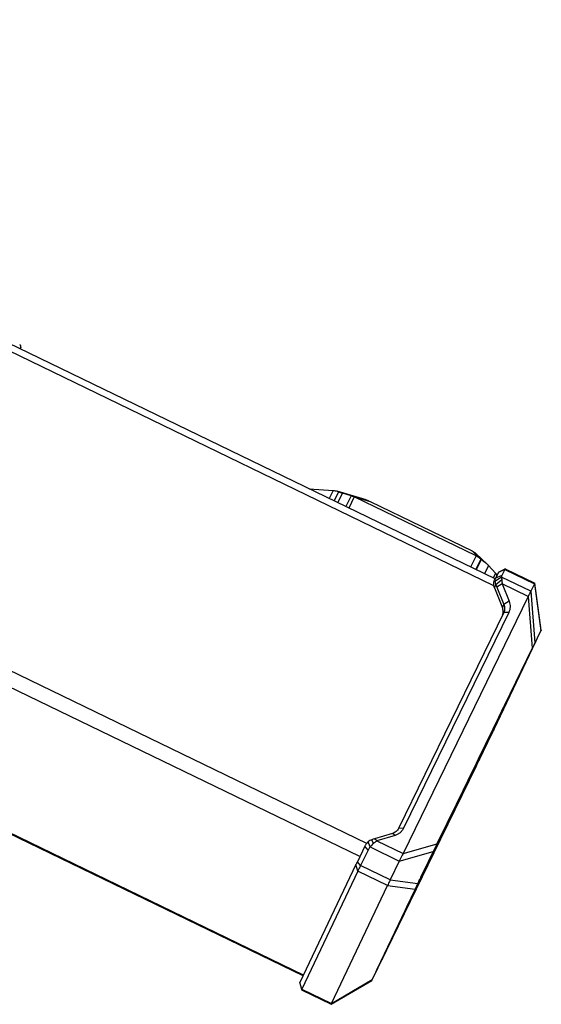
# Model space of a CAD drawing. Header units: millimetres. Extents: x -2409 to 4118, y -415 to 1151.
# Tile 22 of 38: x -1970 to -1830, y -383 to -120. Entities that reach past the tile are written whole.
import ezdxf

# ---------------------------------------------------------------- set-up
doc = ezdxf.new("R2010")
doc.units = ezdxf.units.MM
doc.header["$LTSCALE"] = 65.395
doc.layers.add('00_COMPONENTS', color=7, linetype='CONTINUOUS')

msp = doc.modelspace()

# ---------------------------------------------------------------- linework, layer by layer
at = {"layer": '00_COMPONENTS', "color": 4}
for p, q in [((-1877.055, -339.93), (-2330.757, -119.985)), ((-1878.872, -343.452), (-2332.383, -123.6)), ((-1893.913, -375.086), (-2347.412, -155.24)), ((-1843.116, -271.126), (-1998.338, -195.878)), ((-1969.343, -207.464), (-1969.538, -207.864)), ((-1969.4, -207.583), (-1969.399, -207.58)), ((-1885.954, -245.68), (-1887.019, -247.867)), ((-1885.72, -248.497), (-1884.512, -246.016)), ((-1884.776, -248.954), (-1883.528, -246.392)), ((-1881.225, -247.089), (-1882.638, -249.991)), ((-1881.225, -247.089), (-1876.162, -248.623)), ((-1880.386, -247.419), (-1881.829, -250.383)), ((-1848.934, -261.822), (-1846.555, -264.075)), ((-1847.882, -263.176), (-1849.325, -266.14)), ((-1846.555, -264.075), (-1847.898, -266.832)), ((-1846.529, -264.1), (-1847.867, -266.847)), ((-1844.563, -265.712), (-1845.64, -267.926)), ((-1842.671, -267.81), (-1843.284, -269.069)), ((-1840.236, -266.817), (-1841.925, -267.555)), ((-1840.236, -266.817), (-1832.318, -270.656)), ((-1833.272, -272.579), (-1841.042, -268.812)), ((-1833.966, -273.997), (-1840.924, -270.625)), ((-1832.318, -270.656), (-1830.559, -283.126)), ((-1842.961, -271.669), (-1842.577, -270.86)), ((-1833.272, -272.579), (-1832.182, -286.395)), ((-1839.072, -275.279), (-1840.437, -276.158)), ((-1833.966, -273.997), (-1832.876, -287.814)), ((-1840.839, -277.004), (-1840.437, -276.158)), ((-1839.153, -278.255), (-1840.495, -278.283)), ((-1831.959, -286.029), (-1831.965, -286.026)), ((-1843.056, -309.393), (-1843.252, -309.297)), ((-1843.658, -310.644), (-1843.862, -310.545)), ((-1846.96, -317.48), (-1847.15, -317.388)), ((-1847.795, -319.201), (-1848, -319.102)), ((-1867.2, -335.879), (-1868.542, -335.907)), ((-1869.494, -337.781), (-1870.181, -337.266)), ((-1876.119, -340.877), (-1868.349, -344.644)), ((-1874.305, -339.206), (-1867.347, -342.579)), ((-1867.347, -342.579), (-1858.287, -340.02)), ((-1868.349, -344.644), (-1859.288, -342.085)), ((-1879.426, -347.352), (-1879.907, -345.597)), ((-1878.704, -345.85), (-1879.546, -344.846)), ((-1870.786, -349.689), (-1878.704, -345.85)), ((-1871.508, -351.191), (-1879.426, -347.352)), ((-1871.508, -351.191), (-1864.154, -352.165)), ((-1870.786, -349.689), (-1863.432, -350.663)), ((-1872.377, -369.706), (-1872.442, -369.675)), ((-1872.956, -370.889), (-1873.007, -370.864)), ((-1874.249, -373.495), (-1874.255, -373.492)), ((-1894.37, -378.814), (-1894.851, -377.059)), ((-1886.452, -382.653), (-1875.613, -376.29)), ((-1894.37, -378.814), (-1886.452, -382.653))]:
    msp.add_line(p, q, dxfattribs=at)
at = {"layer": '00_COMPONENTS', "color": 7}
for p, q in [((-1894.025, -375.321), (-2347.523, -155.475)), ((-1842.792, -269.307), (-1997.559, -194.28)), ((-1969.537, -207.864), (-1969.4, -207.583)), ((-1969.399, -207.58), (-1969.4, -207.583)), ((-1969.399, -207.58), (-1969.343, -207.464)), ((-1892.373, -245.272), (-1885.954, -245.68)), ((-1877.176, -248.224), (-1884.905, -245.882)), ((-1881.225, -247.089), (-1883.528, -246.392)), ((-1847.882, -263.176), (-1880.386, -247.419)), ((-1876.162, -248.623), (-1848.934, -261.822)), ((-1844.905, -265.352), (-1847.902, -262.514)), ((-1846.529, -264.1), (-1846.555, -264.075)), ((-1844.563, -265.712), (-1842.671, -267.81)), ((-1841.925, -267.555), (-1842.71, -269.136)), ((-1841.88, -267.466), (-1840.146, -266.64)), ((-1840.236, -266.817), (-1841.021, -268.399)), ((-1840.146, -266.64), (-1832.228, -270.479)), ((-1842.97, -269.683), (-1842.721, -269.158)), ((-1841.042, -268.812), (-1842.833, -270.01)), ((-1842.71, -269.136), (-1842.718, -269.152)), ((-1841.021, -268.399), (-1842.71, -269.136)), ((-1841.013, -269.575), (-1842.577, -270.86)), ((-1840.924, -270.625), (-1842.289, -271.503)), ((-1840.924, -270.625), (-1839.072, -275.279)), ((-1832.318, -270.656), (-1833.272, -272.579)), ((-1830.469, -282.949), (-1832.228, -270.479)), ((-1842.961, -271.669), (-1840.839, -277.004)), ((-1842.289, -271.503), (-1840.437, -276.158)), ((-1833.966, -273.997), (-1867.347, -342.579)), ((-1840.495, -278.283), (-1868.542, -335.907)), ((-1839.153, -278.255), (-1867.2, -335.879)), ((-1840.484, -278.262), (-1840.495, -278.283)), ((-1842.038, -307.31), (-1830.579, -283.185)), ((-1830.559, -283.126), (-1832.182, -286.395)), ((-1843.056, -309.393), (-1831.959, -286.029)), ((-1831.942, -285.98), (-1833.236, -288.586)), ((-1832.876, -287.814), (-1858.287, -340.02)), ((-1833.814, -289.768), (-1858.397, -340.273)), ((-1841.574, -305.712), (-1840.987, -304.527)), ((-1840.987, -304.527), (-1840.53, -303.565)), ((-1844.401, -311.518), (-1842.222, -307.128)), ((-1841.604, -305.828), (-1842.988, -308.615)), ((-1842.222, -307.128), (-1841.604, -305.828)), ((-1841.626, -305.817), (-1841.604, -305.828)), ((-1847.227, -317.325), (-1843.458, -309.73)), ((-1846.903, -317.389), (-1842.76, -308.812)), ((-1842.84, -308.429), (-1845.814, -314.422)), ((-1843.458, -309.73), (-1842.84, -308.429)), ((-1842.862, -308.418), (-1842.84, -308.429)), ((-1844.057, -310.994), (-1848.64, -320.228)), ((-1846.96, -317.48), (-1843.658, -310.644)), ((-1845.032, -313.012), (-1844.057, -310.994)), ((-1844.08, -310.983), (-1844.057, -310.994)), ((-1846.048, -315.114), (-1851.41, -325.919)), ((-1849.997, -323.016), (-1845.032, -313.012)), ((-1847.023, -317.132), (-1846.048, -315.114)), ((-1846.07, -315.103), (-1846.048, -315.114)), ((-1852.767, -328.706), (-1847.023, -317.132)), ((-1873.315, -371.661), (-1847.905, -319.455)), ((-1872.377, -369.706), (-1847.795, -319.201)), ((-1848.233, -319.626), (-1854.18, -331.609)), ((-1849.646, -322.529), (-1848.233, -319.626)), ((-1848.255, -319.615), (-1848.233, -319.626)), ((-1855.593, -334.513), (-1849.646, -322.529)), ((-1851.059, -325.432), (-1857.006, -337.416)), ((-1852.472, -328.336), (-1851.059, -325.432)), ((-1851.081, -325.422), (-1851.059, -325.432)), ((-1858.419, -340.319), (-1852.472, -328.336)), ((-1853.885, -331.239), (-1859.545, -342.644)), ((-1855.298, -334.143), (-1853.885, -331.239)), ((-1853.908, -331.228), (-1853.885, -331.239)), ((-1860.56, -344.746), (-1855.298, -334.143)), ((-1875.259, -339.933), (-1875.712, -338.936)), ((-1870.181, -337.266), (-1874.991, -338.691)), ((-1874.305, -339.206), (-1874.991, -338.691)), ((-1869.494, -337.781), (-1874.305, -339.206)), ((-1856.712, -337.046), (-1861.576, -346.848)), ((-1858.125, -339.949), (-1856.712, -337.046)), ((-1856.734, -337.035), (-1856.712, -337.046)), ((-1877.541, -340.697), (-1879.546, -344.846)), ((-1876.7, -341.701), (-1878.704, -345.85)), ((-1876.7, -341.701), (-1877.541, -340.697)), ((-1876.119, -340.877), (-1876.66, -339.509)), ((-1862.591, -348.948), (-1858.125, -339.949)), ((-1859.288, -342.085), (-1863.432, -350.663)), ((-1859.538, -342.853), (-1863.351, -350.537)), ((-1859.231, -341.995), (-1862.534, -348.83)), ((-1860.951, -345.756), (-1859.538, -342.853)), ((-1859.56, -342.842), (-1859.538, -342.853)), ((-1879.907, -345.597), (-1894.851, -377.059)), ((-1868.349, -344.644), (-1870.786, -349.689)), ((-1863.969, -351.838), (-1860.951, -345.756)), ((-1879.426, -347.352), (-1894.37, -378.814)), ((-1862.364, -348.659), (-1864.587, -353.138)), ((-1863.777, -351.563), (-1862.364, -348.659)), ((-1862.387, -348.648), (-1862.364, -348.659)), ((-1886.452, -382.653), (-1871.508, -351.191)), ((-1864.154, -352.165), (-1875.613, -376.29)), ((-1863.135, -350.082), (-1874.233, -373.445)), ((-1865.205, -354.439), (-1863.777, -351.563)), ((-1866.314, -356.774), (-1865.191, -354.466)), ((-1865.191, -354.466), (-1865.823, -355.74)), ((-1865.213, -354.455), (-1865.191, -354.466)), ((-1875.632, -376.349), (-1874.01, -373.079)), ((-1874.249, -373.495), (-1872.956, -370.889)), ((-1894.905, -377.177), (-1894.48, -379.05)), ((-1886.561, -382.889), (-1875.722, -376.526)), ((-1894.48, -379.05), (-1886.561, -382.889))]:
    msp.add_line(p, q, dxfattribs=at)
for centre, radius, start, end in [((-2574.883, 34.328), 808.492, 334.050181, 334.212841), ((-2453.587, -24.393), 673.719, 334.050178, 334.212844), ((-1872.276, -347.846), 9.549, 106.52027, 111.08899), ((-1131.309, -693.803), 808.492, 154.050181, 154.212841), ((-1252.604, -635.082), 673.719, 154.050178, 154.212844), ((-1140.369, -696.362), 808.492, 154.05018, 154.212841)]:
    msp.add_arc(centre, radius, start, end, dxfattribs=at)
for centre, major_axis, ratio, start_param, end_param in [((-1970.793, -205.873), (1.548, -1.388), 0.1144613, 0.7410511, 0.821949), ((-1970.793, -205.873), (-1.375, 1.689), 0.3422794, -2.9802028, -2.8993049), ((-1881.061, -248.779), (2.704, -1.3), 0.5059923, 1.564496, 1.8686249), ((-1848.557, -264.536), (2.704, -1.3), 0.5059923, 1.0065008, 1.564496), ((-1845.648, -264.723), (1.491, -1.505), 0.0489519, 0.8064431, 0.9657354)]:
    msp.add_ellipse(centre, major_axis=major_axis, ratio=ratio, start_param=start_param, end_param=end_param, dxfattribs=at)
for points, knots in [([(-1969.32, -207.4), (-1969.308, -207.354), (-1969.299, -207.252), (-1969.337, -207.094), (-1969.42, -206.932), (-1969.499, -206.83), (-1969.544, -206.778)], [0, 0, 0, 0, 0.2076713, 0.4370132, 0.6991455, 1, 1, 1, 1]), ([(-1885.954, -245.68), (-1885.785, -245.69), (-1885.431, -245.74), (-1885.085, -245.828), (-1884.905, -245.883)], [0, 0, 0, 0, 0.4734686, 1, 1, 1, 1]), ([(-1884.905, -245.883), (-1884.873, -245.892), (-1884.741, -245.934), (-1884.61, -245.979), (-1884.512, -246.016)], [0, 0, 0, 0, 0.2464279, 1, 1, 1, 1]), ([(-1884.512, -246.016), (-1884.429, -246.047), (-1884.264, -246.112), (-1884.018, -246.213), (-1883.774, -246.311), (-1883.61, -246.367), (-1883.528, -246.392)], [0, 0, 0, 0, 0.251765, 0.5060882, 0.7575967, 1, 1, 1, 1]), ([(-1877.176, -248.224), (-1877.004, -248.276), (-1876.661, -248.396), (-1876.328, -248.543), (-1876.162, -248.623)], [0, 0, 0, 0, 0.4926249, 1, 1, 1, 1]), ([(-1848.934, -261.822), (-1848.739, -261.917), (-1848.459, -262.076), (-1848.122, -262.319), (-1847.971, -262.449), (-1847.902, -262.514)], [0, 0, 0, 0, 0.5228662, 0.7698789, 1, 1, 1, 1]), ([(-1846.529, -264.1), (-1846.475, -264.151), (-1846.359, -264.253), (-1846.167, -264.399), (-1845.959, -264.546), (-1845.666, -264.747), (-1845.304, -265.004), (-1845.031, -265.232), (-1844.905, -265.352)], [0, 0, 0, 0, 0.1086889, 0.2264623, 0.3515956, 0.4816003, 0.745779, 1, 1, 1, 1]), ([(-1844.905, -265.352), (-1844.891, -265.366), (-1844.834, -265.42), (-1844.779, -265.476), (-1844.739, -265.519)], [0, 0, 0, 0, 0.255361, 1, 1, 1, 1]), ([(-1842.671, -267.81), (-1842.624, -267.863), (-1842.539, -267.966), (-1842.438, -268.127), (-1842.375, -268.279), (-1842.358, -268.38), (-1842.358, -268.427)], [0, 0, 0, 0, 0.3030783, 0.5700248, 0.8009619, 1, 1, 1, 1]), ([(-1841.88, -267.466), (-1841.881, -267.466), (-1841.881, -267.467), (-1841.882, -267.468), (-1841.882, -267.47), (-1841.885, -267.473), (-1841.888, -267.48), (-1841.893, -267.49), (-1841.899, -267.502), (-1841.91, -267.524), (-1841.919, -267.542), (-1841.925, -267.555)], [0, 0, 0, 0, 0.0055019, 0.0186316, 0.0394373, 0.0679199, 0.1478774, 0.2583439, 0.3991028, 0.5698777, 1, 1, 1, 1]), ([(-1840.146, -266.64), (-1840.151, -266.647), (-1840.158, -266.662), (-1840.173, -266.691), (-1840.192, -266.728), (-1840.214, -266.772), (-1840.229, -266.802), (-1840.236, -266.817)], [0, 0, 0, 0, 0.1249617, 0.2499942, 0.4999813, 0.7500012, 1, 1, 1, 1]), ([(-1843.153, -270.814), (-1843.166, -270.604), (-1843.154, -270.297), (-1843.067, -269.921), (-1843.005, -269.757), (-1842.97, -269.683)], [0, 0, 0, 0, 0.5471639, 0.7874608, 1, 1, 1, 1]), ([(-1842.718, -269.152), (-1842.749, -269.217), (-1842.8, -269.352), (-1842.86, -269.639), (-1842.855, -269.863), (-1842.833, -270.01)], [0, 0, 0, 0, 0.2447715, 0.4919697, 1, 1, 1, 1]), ([(-1842.833, -270.01), (-1842.814, -270.137), (-1842.751, -270.428), (-1842.647, -270.707), (-1842.577, -270.86)], [0, 0, 0, 0, 0.4324173, 1, 1, 1, 1]), ([(-1841.021, -268.399), (-1841.036, -268.428), (-1841.059, -268.492), (-1841.079, -268.632), (-1841.063, -268.741), (-1841.042, -268.812)], [0, 0, 0, 0, 0.2356029, 0.4776522, 1, 1, 1, 1]), ([(-1841.042, -268.812), (-1841.046, -268.922), (-1841.05, -269.176), (-1841.032, -269.431), (-1841.013, -269.575)], [0, 0, 0, 0, 0.4310985, 1, 1, 1, 1]), ([(-1841.013, -269.575), (-1840.992, -269.739), (-1840.955, -270.089), (-1840.933, -270.439), (-1840.924, -270.625)], [0, 0, 0, 0, 0.4722141, 1, 1, 1, 1]), ([(-1832.318, -270.656), (-1832.311, -270.642), (-1832.298, -270.616), (-1832.28, -270.58), (-1832.265, -270.55), (-1832.252, -270.525), (-1832.243, -270.507), (-1832.238, -270.496), (-1832.234, -270.49), (-1832.232, -270.485), (-1832.23, -270.481), (-1832.229, -270.48), (-1832.228, -270.478), (-1832.228, -270.479)], [0, 0, 0, 0, 0.2322665, 0.4345536, 0.6064802, 0.7476656, 0.8577469, 0.9010568, 0.9365305, 0.9641574, 0.9839298, 0.9958493, 1, 1, 1, 1]), ([(-1842.961, -271.669), (-1843.016, -271.532), (-1843.103, -271.251), (-1843.145, -270.96), (-1843.153, -270.814)], [0, 0, 0, 0, 0.503411, 1, 1, 1, 1]), ([(-1842.577, -270.86), (-1842.552, -270.909), (-1842.448, -271.12), (-1842.355, -271.336), (-1842.289, -271.503)], [0, 0, 0, 0, 0.2335924, 1, 1, 1, 1]), ([(-1833.272, -272.579), (-1833.365, -272.765), (-1833.596, -273.238), (-1833.827, -273.711), (-1833.966, -273.997)], [0, 0, 0, 0, 0.3950771, 1, 1, 1, 1]), ([(-1839.072, -275.279), (-1838.976, -275.521), (-1838.832, -276.021), (-1838.771, -276.793), (-1838.871, -277.551), (-1839.043, -278.029), (-1839.153, -278.255)], [0, 0, 0, 0, 0.255253, 0.5062591, 0.7539997, 1, 1, 1, 1]), ([(-1840.813, -278.937), (-1840.754, -278.786), (-1840.666, -278.47), (-1840.627, -277.978), (-1840.681, -277.481), (-1840.777, -277.16), (-1840.839, -277.004)], [0, 0, 0, 0, 0.2459389, 0.4938897, 0.7450026, 1, 1, 1, 1]), ([(-1840.437, -276.158), (-1840.369, -276.329), (-1840.267, -276.682), (-1840.222, -277.227), (-1840.289, -277.763), (-1840.408, -278.101), (-1840.484, -278.262)], [0, 0, 0, 0, 0.2552274, 0.5062483, 0.7540121, 1, 1, 1, 1]), ([(-1830.469, -282.949), (-1830.469, -282.949), (-1830.47, -282.951), (-1830.471, -282.954), (-1830.473, -282.959), (-1830.476, -282.966), (-1830.48, -282.974), (-1830.487, -282.989), (-1830.498, -283.013), (-1830.513, -283.046), (-1830.532, -283.086), (-1830.554, -283.133), (-1830.57, -283.167), (-1830.579, -283.185)], [0, 0, 0, 0, 0.0055369, 0.0187556, 0.0396792, 0.0682914, 0.1045706, 0.1484938, 0.2591755, 0.4001174, 0.5709048, 0.7710339, 1, 1, 1, 1]), ([(-1830.559, -283.126), (-1830.552, -283.112), (-1830.539, -283.086), (-1830.521, -283.049), (-1830.506, -283.019), (-1830.493, -282.994), (-1830.483, -282.974), (-1830.476, -282.962), (-1830.473, -282.955), (-1830.471, -282.951), (-1830.47, -282.95), (-1830.469, -282.949), (-1830.469, -282.949)], [0, 0, 0, 0, 0.2354098, 0.4399619, 0.6132585, 0.7549023, 0.8645191, 0.9419194, 0.9685099, 0.9870164, 0.9974454, 1, 1, 1, 1]), ([(-1832.182, -286.395), (-1832.274, -286.582), (-1832.506, -287.055), (-1832.737, -287.528), (-1832.876, -287.814)], [0, 0, 0, 0, 0.395077, 1, 1, 1, 1]), ([(-1831.867, -285.833), (-1831.867, -285.833), (-1831.868, -285.834), (-1831.868, -285.836), (-1831.87, -285.84), (-1831.873, -285.846), (-1831.876, -285.853), (-1831.88, -285.862), (-1831.885, -285.872), (-1831.892, -285.888), (-1831.904, -285.912), (-1831.919, -285.946), (-1831.938, -285.986), (-1831.952, -286.014), (-1831.959, -286.029)], [0, 0, 0, 0, 0.0041057, 0.0160381, 0.0358661, 0.0635863, 0.0991822, 0.1426332, 0.1939088, 0.2529746, 0.394312, 0.5662534, 0.768344, 1, 1, 1, 1]), ([(-1831.942, -285.98), (-1831.937, -285.969), (-1831.926, -285.947), (-1831.911, -285.917), (-1831.898, -285.892), (-1831.888, -285.871), (-1831.88, -285.856), (-1831.876, -285.847), (-1831.873, -285.842), (-1831.871, -285.838), (-1831.869, -285.835), (-1831.868, -285.834), (-1831.868, -285.833), (-1831.867, -285.833)], [0, 0, 0, 0, 0.2322646, 0.4345792, 0.6064807, 0.7476271, 0.857729, 0.9010624, 0.9365559, 0.9641914, 0.9839593, 0.9958657, 1, 1, 1, 1]), ([(-1833.814, -289.768), (-1833.698, -289.53), (-1833.506, -289.135), (-1833.313, -288.741), (-1833.236, -288.586)], [0, 0, 0, 0, 0.6049298, 1, 1, 1, 1]), ([(-1842.76, -308.812), (-1842.616, -308.515), (-1842.375, -308.014), (-1842.135, -307.514), (-1842.038, -307.31)], [0, 0, 0, 0, 0.5942566, 1, 1, 1, 1]), ([(-1843.056, -309.393), (-1843.137, -309.562), (-1843.337, -309.98), (-1843.538, -310.397), (-1843.658, -310.644)], [0, 0, 0, 0, 0.4057373, 1, 1, 1, 1]), ([(-1868.542, -335.907), (-1868.621, -336.068), (-1868.814, -336.376), (-1869.196, -336.767), (-1869.657, -337.073), (-1870.002, -337.213), (-1870.181, -337.266)], [0, 0, 0, 0, 0.245821, 0.4935323, 0.7446174, 1, 1, 1, 1]), ([(-1867.2, -335.879), (-1867.31, -336.105), (-1867.58, -336.535), (-1868.116, -337.082), (-1868.761, -337.512), (-1869.244, -337.707), (-1869.494, -337.781)], [0, 0, 0, 0, 0.2458211, 0.4935323, 0.7446173, 1, 1, 1, 1]), ([(-1875.712, -338.936), (-1875.897, -339.001), (-1876.234, -339.164), (-1876.531, -339.391), (-1876.66, -339.509)], [0, 0, 0, 0, 0.5275208, 1, 1, 1, 1]), ([(-1876.66, -339.509), (-1876.841, -339.674), (-1877.174, -340.045), (-1877.432, -340.471), (-1877.541, -340.697)], [0, 0, 0, 0, 0.4935257, 1, 1, 1, 1]), ([(-1876.119, -340.877), (-1876.177, -340.935), (-1876.404, -341.184), (-1876.589, -341.471), (-1876.7, -341.701)], [0, 0, 0, 0, 0.2429678, 1, 1, 1, 1]), ([(-1875.259, -339.933), (-1875.423, -340.066), (-1875.729, -340.367), (-1875.993, -340.703), (-1876.119, -340.877)], [0, 0, 0, 0, 0.4957584, 1, 1, 1, 1]), ([(-1874.305, -339.206), (-1874.385, -339.263), (-1874.709, -339.497), (-1875.025, -339.742), (-1875.259, -339.933)], [0, 0, 0, 0, 0.245105, 1, 1, 1, 1]), ([(-1879.546, -344.846), (-1879.618, -344.995), (-1879.738, -345.245), (-1879.858, -345.495), (-1879.907, -345.597)], [0, 0, 0, 0, 0.5942626, 1, 1, 1, 1]), ([(-1878.704, -345.85), (-1878.848, -346.148), (-1879.089, -346.648), (-1879.33, -347.149), (-1879.426, -347.352)], [0, 0, 0, 0, 0.5942627, 1, 1, 1, 1]), ([(-1863.135, -350.082), (-1863.055, -349.912), (-1862.854, -349.495), (-1862.653, -349.078), (-1862.534, -348.83)], [0, 0, 0, 0, 0.4057373, 1, 1, 1, 1]), ([(-1870.786, -349.689), (-1870.93, -349.986), (-1871.171, -350.487), (-1871.411, -350.988), (-1871.508, -351.191)], [0, 0, 0, 0, 0.5942571, 1, 1, 1, 1]), ([(-1863.432, -350.663), (-1863.575, -350.96), (-1863.816, -351.46), (-1864.057, -351.961), (-1864.154, -352.165)], [0, 0, 0, 0, 0.5942566, 1, 1, 1, 1]), ([(-1872.377, -369.706), (-1872.493, -369.945), (-1872.686, -370.339), (-1872.879, -370.733), (-1872.956, -370.889)], [0, 0, 0, 0, 0.6049298, 1, 1, 1, 1]), ([(-1874.01, -373.079), (-1873.917, -372.893), (-1873.686, -372.42), (-1873.455, -371.947), (-1873.315, -371.661)], [0, 0, 0, 0, 0.395077, 1, 1, 1, 1]), ([(-1874.324, -373.642), (-1874.324, -373.642), (-1874.323, -373.64), (-1874.323, -373.638), (-1874.321, -373.634), (-1874.319, -373.629), (-1874.315, -373.622), (-1874.312, -373.613), (-1874.307, -373.603), (-1874.299, -373.587), (-1874.288, -373.562), (-1874.272, -373.528), (-1874.253, -373.489), (-1874.24, -373.461), (-1874.233, -373.445)], [0, 0, 0, 0, 0.0041057, 0.0160381, 0.0358661, 0.0635863, 0.0991822, 0.1426332, 0.1939088, 0.2529746, 0.394312, 0.5662534, 0.768344, 1, 1, 1, 1]), ([(-1874.249, -373.495), (-1874.255, -373.506), (-1874.265, -373.528), (-1874.28, -373.557), (-1874.293, -373.583), (-1874.304, -373.604), (-1874.311, -373.618), (-1874.316, -373.627), (-1874.318, -373.633), (-1874.321, -373.637), (-1874.322, -373.64), (-1874.323, -373.641), (-1874.324, -373.642), (-1874.324, -373.642)], [0, 0, 0, 0, 0.2322646, 0.4345792, 0.6064807, 0.7476271, 0.857729, 0.9010624, 0.9365559, 0.9641914, 0.9839593, 0.9958657, 1, 1, 1, 1]), ([(-1894.851, -377.059), (-1894.855, -377.068), (-1894.863, -377.085), (-1894.874, -377.109), (-1894.883, -377.129), (-1894.891, -377.145), (-1894.897, -377.158), (-1894.901, -377.167), (-1894.903, -377.172), (-1894.905, -377.175), (-1894.905, -377.176), (-1894.905, -377.177), (-1894.905, -377.177)], [0, 0, 0, 0, 0.229384, 0.4298526, 0.6007992, 0.7417874, 0.85245, 0.9324805, 0.9609441, 0.9816806, 0.9946853, 1, 1, 1, 1]), ([(-1875.722, -376.526), (-1875.722, -376.526), (-1875.722, -376.524), (-1875.721, -376.522), (-1875.719, -376.517), (-1875.715, -376.508), (-1875.707, -376.491), (-1875.695, -376.465), (-1875.68, -376.431), (-1875.66, -376.391), (-1875.638, -376.343), (-1875.621, -376.308), (-1875.613, -376.29)], [0, 0, 0, 0, 0.0026553, 0.0132773, 0.0320041, 0.0588237, 0.13665, 0.2465576, 0.3883188, 0.5615081, 0.7655833, 1, 1, 1, 1]), ([(-1875.632, -376.349), (-1875.639, -376.363), (-1875.652, -376.388), (-1875.669, -376.423), (-1875.685, -376.454), (-1875.697, -376.479), (-1875.707, -376.498), (-1875.714, -376.511), (-1875.718, -376.519), (-1875.72, -376.522), (-1875.721, -376.525), (-1875.722, -376.526), (-1875.722, -376.526)], [0, 0, 0, 0, 0.2291674, 0.4292186, 0.5997887, 0.7405132, 0.8510409, 0.9311734, 0.9598141, 0.9808261, 0.9942078, 1, 1, 1, 1]), ([(-1894.37, -378.814), (-1894.379, -378.832), (-1894.395, -378.866), (-1894.417, -378.913), (-1894.436, -378.953), (-1894.452, -378.987), (-1894.462, -379.01), (-1894.469, -379.025), (-1894.473, -379.033), (-1894.476, -379.04), (-1894.478, -379.045), (-1894.479, -379.048), (-1894.48, -379.05), (-1894.48, -379.05)], [0, 0, 0, 0, 0.2293959, 0.4298506, 0.6007959, 0.7417895, 0.8524487, 0.8963086, 0.9324803, 0.9609431, 0.9816804, 0.9946857, 1, 1, 1, 1]), ([(-1886.561, -382.889), (-1886.561, -382.889), (-1886.561, -382.889), (-1886.561, -382.888), (-1886.561, -382.887), (-1886.56, -382.884), (-1886.558, -382.88), (-1886.555, -382.873), (-1886.551, -382.865), (-1886.546, -382.854), (-1886.541, -382.842), (-1886.532, -382.822), (-1886.518, -382.793), (-1886.499, -382.753), (-1886.477, -382.705), (-1886.46, -382.671), (-1886.452, -382.653)], [0, 0, 0, 0, 0.0011213, 0.0041387, 0.0091227, 0.0160819, 0.0359256, 0.0636565, 0.0992526, 0.14269, 0.1939439, 0.2529893, 0.3943313, 0.5662958, 0.76836, 1, 1, 1, 1])]:
    msp.add_open_spline(points, degree=3, knots=knots, dxfattribs=at)

doc.saveas('drawing.dxf')
